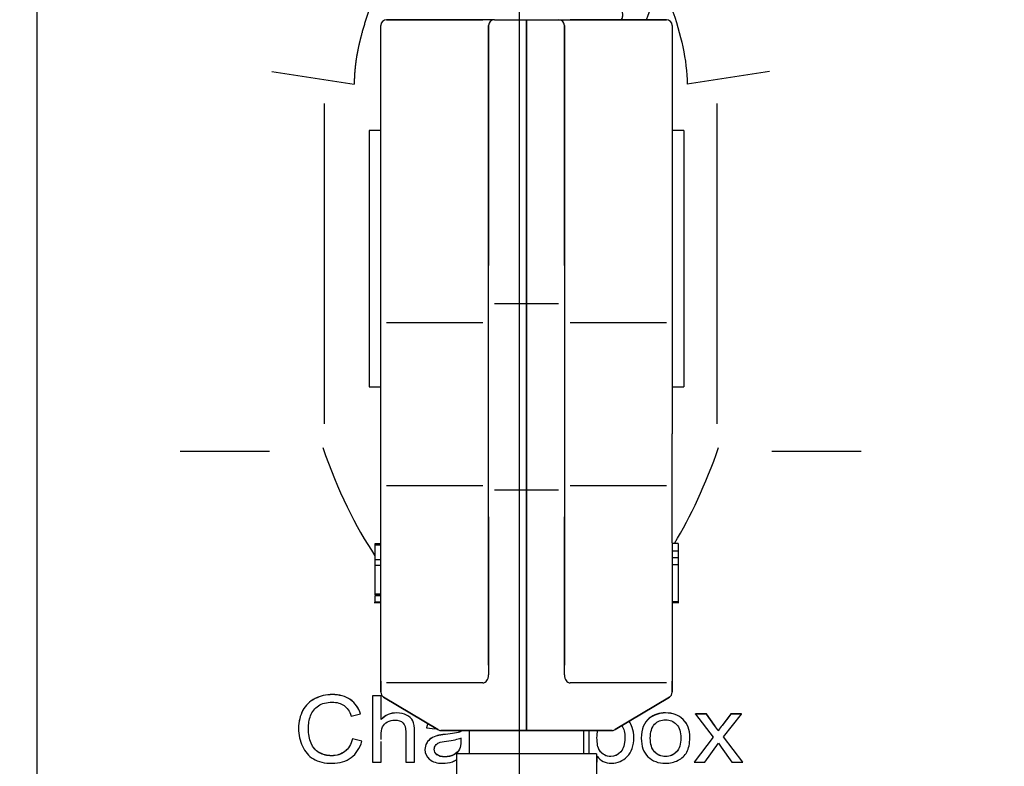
# Model space of a CAD drawing. Header units: millimetres. Extents: x -4265 to -1871, y -660 to 1033.
# Tile 34 of 42: x -2964 to -2795, y 233 to 361. Entities that reach past the tile are written whole.
import ezdxf

# ---------------------------------------------------------------- set-up
doc = ezdxf.new("R2010")
doc.units = ezdxf.units.MM
doc.dimstyles.get("Standard").update_dxf_attribs({"dimtxt": 20, "dimasz": 9, "dimexe": 9, "dimexo": 9, "dimgap": 9, "dimtad": 0, "dimtih": 1, "dimtoh": 1, "dimdsep": 46, "dimtxsty": 'Standard', "dimcen": 0.09, "dimadec": 0, "dimazin": 0, "dimtfac": 1, "dimtofl": 0, "dimtmove": 0, "dimatfit": 3, "dimfxl": 0, "dimtolj": 1, "dimtzin": 0, "dimarcsym": 0})

# ---------------------------------------------------------------- blocks, each defined once
blk = doc.blocks.new('*D22')
at = {"color": 0, "lineweight": -2}
for p, q in [((-3092.36, 436.98), (-3092.36, 59.74)), ((-2628.86, 436.98), (-2628.86, 59.74)), ((-3083.36, 68.74), (-2896.28, 68.74)), ((-2637.86, 68.74), (-2824.94, 68.74))]:
    blk.add_line(p, q, dxfattribs=at)
at = {"color": 0, "lineweight": 18}
for points in [[(-3083.36, 70.24), (-3083.36, 67.24), (-3092.36, 68.74)], [(-2637.86, 70.24), (-2637.86, 67.24), (-2628.86, 68.74)]]:
    blk.add_solid(points, dxfattribs=at)
at = {"layer": 'Defpoints', "color": 0, "lineweight": 18}
for p in [(-3092.36, 445.98), (-2628.86, 445.98), (-2628.86, 68.74)]:
    blk.add_point(p, dxfattribs=at)
at = {"color": 0, "lineweight": 18, "insert": (-2860.61, 68.74), "char_height": 20, "attachment_point": 5}
blk.add_mtext('\\A1;467', dxfattribs=at)
blk = doc.blocks.new('*D23')
at = {"color": 0, "lineweight": -2}
for p, q in [((-2877.91, 581.28), (-2877.91, 120.67)), ((-3092.36, 436.98), (-3092.36, 120.67)), ((-3083.36, 129.67), (-3017.47, 129.67)), ((-2886.91, 129.67), (-2952.8, 129.67))]:
    blk.add_line(p, q, dxfattribs=at)
at = {"color": 0, "lineweight": 18}
for points in [[(-3083.36, 131.17), (-3083.36, 128.17), (-3092.36, 129.67)], [(-2886.91, 131.17), (-2886.91, 128.17), (-2877.91, 129.67)]]:
    blk.add_solid(points, dxfattribs=at)
at = {"layer": 'Defpoints', "color": 0, "lineweight": 18}
for p in [(-2877.91, 590.28), (-3092.36, 445.98), (-2877.91, 129.67)]:
    blk.add_point(p, dxfattribs=at)
at = {"color": 0, "lineweight": 18, "insert": (-2985.13, 129.67), "char_height": 20, "attachment_point": 5}
blk.add_mtext('\\A1;218', dxfattribs=at)

msp = doc.modelspace()

# ---------------------------------------------------------------- linework, layer by layer
for p, q in [((-2960.66, 291.924), (-2960.66, 379.938)), ((-2960.66, 291.924), (-2960.66, 379.938)), ((-2901.66, 316.272), (-2901.66, 360.277)), ((-2901.66, 316.272), (-2901.66, 360.277)), ((-2884.16, 361.277), (-2900.66, 361.277)), ((-2900.66, 361.277), (-2884.16, 361.277)), ((-2882.16, 361.277), (-2884.16, 361.277)), ((-2883.16, 360.277), (-2883.16, 319.086)), ((-2883.16, 319.086), (-2883.16, 360.277)), ((-2882.16, 361.277), (-2876.66, 361.277)), ((-2882.16, 361.277), (-2876.66, 361.277)), ((-2876.66, 361.277), (-2871.16, 361.277)), ((-2876.66, 360.277), (-2876.66, 361.277)), ((-2876.66, 361.277), (-2871.16, 361.277)), ((-2876.66, 361.277), (-2876.66, 360.277)), ((-2876.66, 319.086), (-2876.66, 360.277)), ((-2876.66, 360.277), (-2876.66, 319.086)), ((-2871.16, 361.277), (-2869.16, 361.277)), ((-2870.16, 319.086), (-2870.16, 360.277)), ((-2870.16, 360.277), (-2870.16, 319.086)), ((-2852.66, 361.277), (-2869.16, 361.277)), ((-2869.16, 361.277), (-2852.66, 361.277)), ((-2851.66, 360.277), (-2851.66, 316.272)), ((-2920.375, 352.39), (-2906.23, 350.23)), ((-2834.945, 352.39), (-2849.09, 350.23)), ((-2911.41, 346.886), (-2911.41, 291.924)), ((-2843.91, 291.924), (-2843.91, 346.886)), ((-2903.66, 342.277), (-2903.66, 298.277)), ((-2901.66, 342.277), (-2903.66, 342.277)), ((-2849.66, 342.277), (-2851.66, 342.277)), ((-2849.66, 342.277), (-2849.66, 298.277)), ((-2883.16, 308.7), (-2883.16, 319.086)), ((-2876.66, 308.341), (-2876.66, 319.086)), ((-2876.66, 319.086), (-2876.66, 308.341)), ((-2870.16, 319.086), (-2870.16, 308.7)), ((-2901.66, 303.817), (-2901.66, 316.272)), ((-2851.66, 316.272), (-2851.66, 303.817)), ((-2876.66, 312.529), (-2882.16, 312.529)), ((-2871.16, 312.529), (-2876.66, 312.529)), ((-2900.66, 309.277), (-2884.16, 309.277)), ((-2869.16, 309.277), (-2852.66, 309.277)), ((-2883.16, 284.949), (-2883.16, 308.7)), ((-2876.66, 285.357), (-2876.66, 308.341)), ((-2876.66, 308.341), (-2876.66, 285.357)), ((-2870.16, 308.7), (-2870.16, 284.949)), ((-2901.66, 290.167), (-2901.66, 303.817)), ((-2901.66, 290.164), (-2901.66, 303.814)), ((-2851.66, 303.817), (-2851.66, 290.167)), ((-2851.66, 303.814), (-2851.66, 290.164)), ((-2903.66, 298.277), (-2901.66, 298.277)), ((-2851.66, 298.277), (-2849.66, 298.277)), ((-2960.66, 219.697), (-2960.66, 291.924)), ((-2901.66, 271.484), (-2901.66, 290.167)), ((-2851.66, 271.484), (-2851.66, 290.167)), ((-2936.115, 287.197), (-2920.786, 287.197)), ((-2834.535, 287.197), (-2819.206, 287.197)), ((-2883.16, 275.942), (-2883.16, 284.949)), ((-2876.66, 275.349), (-2876.66, 285.357)), ((-2876.66, 285.357), (-2876.66, 275.349)), ((-2870.16, 284.949), (-2870.16, 275.942)), ((-2884.16, 281.277), (-2900.66, 281.277)), ((-2876.66, 280.516), (-2882.16, 280.516)), ((-2871.16, 280.516), (-2876.66, 280.516)), ((-2852.66, 281.277), (-2869.16, 281.277)), ((-2883.16, 250.473), (-2883.16, 275.942)), ((-2883.16, 275.938), (-2883.16, 248.793)), ((-2870.16, 275.942), (-2870.16, 250.473)), ((-2870.16, 248.793), (-2870.16, 275.938)), ((-2876.66, 239.684), (-2876.66, 275.349)), ((-2876.66, 275.349), (-2876.66, 239.684)), ((-2902.66, 271.384), (-2901.66, 271.384)), ((-2902.66, 271.118), (-2901.66, 271.118)), ((-2901.66, 247.756), (-2901.66, 271.484)), ((-2901.66, 247.756), (-2901.66, 271.484)), ((-2851.66, 271.484), (-2851.66, 247.756)), ((-2851.66, 271.484), (-2851.66, 247.756)), ((-2850.66, 271.384), (-2851.66, 271.384)), ((-2850.66, 270.046), (-2851.66, 270.046)), ((-2850.66, 268.874), (-2851.66, 268.874)), ((-2902.66, 268.588), (-2901.66, 268.588)), ((-2902.66, 267.631), (-2901.66, 267.631)), ((-2850.66, 267.687), (-2851.66, 267.687)), ((-2902.66, 262.722), (-2901.66, 262.722)), ((-2902.66, 262.482), (-2901.66, 262.482)), ((-2902.66, 262.441), (-2901.66, 262.441)), ((-2902.785, 261.248), (-2901.66, 261.248)), ((-2902.66, 261.356), (-2901.66, 261.356)), ((-2850.66, 261.343), (-2851.66, 261.343)), ((-2851.66, 261.248), (-2850.535, 261.248)), ((-2901.66, 245.843), (-2901.66, 247.756)), ((-2901.66, 247.753), (-2901.66, 245.843)), ((-2884.16, 247.428), (-2900.66, 247.428)), ((-2852.66, 247.428), (-2869.16, 247.428)), ((-2851.66, 247.756), (-2851.66, 245.843)), ((-2851.66, 245.843), (-2851.66, 247.753)), ((-2903.113, 245.221), (-2903.113, 245.236)), ((-2901.606, 245.236), (-2903.113, 245.236)), ((-2903.113, 245.221), (-2903.113, 233.826)), ((-2901.606, 245.221), (-2903.113, 245.221)), ((-2901.606, 245.221), (-2901.606, 245.236)), ((-2901.606, 241.131), (-2901.606, 245.221)), ((-2912.956, 244.728), (-2912.956, 244.744)), ((-2906.881, 244.544), (-2906.881, 244.56)), ((-2891.898, 239.419), (-2901.175, 244.986)), ((-2901.173, 244.984), (-2891.896, 239.418)), ((-2861.424, 239.419), (-2852.147, 244.985)), ((-2852.146, 244.986), (-2861.423, 239.419)), ((-2915.04, 242.714), (-2915.04, 242.729)), ((-2906.73, 241.746), (-2905.132, 242.096)), ((-2905.132, 242.096), (-2905.132, 242.111)), ((-2897.226, 241.906), (-2897.226, 241.922)), ((-2847.63, 242.081), (-2847.63, 242.097)), ((-2845.746, 242.097), (-2847.63, 242.097)), ((-2845.746, 242.081), (-2847.63, 242.081)), ((-2847.63, 242.081), (-2844.622, 238.117)), ((-2845.746, 242.081), (-2845.746, 242.097)), ((-2844.38, 240.161), (-2845.746, 242.097)), ((-2844.38, 240.145), (-2845.746, 242.081)), ((-2841.583, 242.097), (-2843.084, 240.144)), ((-2841.583, 242.081), (-2843.084, 240.128)), ((-2842.858, 238.195), (-2839.784, 242.081)), ((-2841.583, 242.081), (-2841.583, 242.097)), ((-2839.784, 242.097), (-2841.583, 242.097)), ((-2839.784, 242.081), (-2841.583, 242.081)), ((-2839.784, 242.081), (-2839.784, 242.097)), ((-2896.184, 240.906), (-2896.184, 240.922)), ((-2844.38, 240.145), (-2844.38, 240.161)), ((-2843.084, 240.128), (-2843.084, 240.144)), ((-2915.772, 239.625), (-2915.772, 239.609)), ((-2893.829, 239.726), (-2893.829, 239.742)), ((-2893.829, 239.726), (-2892.357, 239.539)), ((-2891.93, 238.373), (-2891.93, 238.389)), ((-2891.383, 239.277), (-2876.66, 239.277)), ((-2876.66, 239.277), (-2891.383, 239.277)), ((-2890.589, 238.583), (-2890.589, 238.599)), ((-2886.51, 239.277), (-2886.51, 235.277)), ((-2876.66, 239.277), (-2876.66, 239.684)), ((-2876.66, 239.684), (-2876.66, 239.277)), ((-2876.66, 239.277), (-2861.937, 239.277)), ((-2861.937, 239.277), (-2876.66, 239.277)), ((-2866.81, 235.277), (-2866.81, 239.277)), ((-2865.946, 239.277), (-2865.946, 235.277)), ((-2858.502, 239.755), (-2858.502, 239.771)), ((-2843.762, 239.218), (-2843.762, 239.234)), ((-2906.548, 237.822), (-2906.548, 237.838)), ((-2904.921, 237.456), (-2906.548, 237.838)), ((-2904.921, 237.44), (-2906.548, 237.822)), ((-2904.921, 237.44), (-2904.921, 237.456)), ((-2893.792, 237.108), (-2893.792, 237.124)), ((-2893.013, 237.912), (-2893.013, 237.928)), ((-2858.235, 238.079), (-2858.235, 238.095)), ((-2856.964, 237.969), (-2856.964, 237.953)), ((-2848.631, 238.07), (-2848.631, 238.086)), ((-2844.628, 238.124), (-2847.872, 233.841)), ((-2844.622, 238.117), (-2847.872, 233.826)), ((-2846.047, 233.826), (-2843.712, 237.082)), ((-2843.712, 237.082), (-2843.225, 236.391)), ((-2839.549, 233.826), (-2842.858, 238.195)), ((-2839.549, 233.841), (-2842.851, 238.203)), ((-2912.221, 235.458), (-2912.221, 235.474)), ((-2894.09, 236.019), (-2894.09, 236.003)), ((-2892.024, 235.108), (-2892.024, 235.124)), ((-2888.66, 235.277), (-2888.66, 224.093)), ((-2864.66, 235.277), (-2888.66, 235.277)), ((-2888.143, 236.056), (-2888.143, 236.072)), ((-2864.66, 235.277), (-2864.66, 224.093)), ((-2854.669, 235.578), (-2854.669, 235.593)), ((-2850.926, 235.583), (-2850.926, 235.599)), ((-2843.225, 236.391), (-2841.401, 233.826)), ((-2903.113, 233.826), (-2901.606, 233.826)), ((-2897.377, 233.826), (-2895.87, 233.826)), ((-2895.87, 233.826), (-2895.87, 233.841)), ((-2864.66, 233.826), (-2864.546, 233.826)), ((-2864.546, 233.826), (-2864.546, 234.86)), ((-2847.872, 233.826), (-2847.872, 233.841)), ((-2847.872, 233.826), (-2846.047, 233.826)), ((-2841.401, 233.826), (-2839.549, 233.826)), ((-2839.549, 233.826), (-2839.549, 233.841))]:
    msp.add_line(p, q)
for centre, start, end in [((-2900.66, 360.277), 90, 180), ((-2882.16, 360.277), 90, 180), ((-2871.16, 360.277), 0, 90), ((-2852.66, 360.277), 0, 90), ((-2900.66, 245.843), 180, 239.03624), ((-2852.66, 245.843), 300.96376, 0), ((-2891.383, 240.277), 239.03624, 270), ((-2861.937, 240.277), 270, 300.96376)]:
    msp.add_arc(centre, 1, start, end)
for centre, major_axis, ratio, start_param, end_param in [((-2883.968, 348.561), (0, 92.045), 0.4, 2.2911956, 2.6090714), ((-2871.353, 348.561), (0, 92.045), 0.4, 3.7179227, 3.9919897), ((-2884.16, 248.786), (0, 1.358), 0.7361249, 3.1415927, 4.7176939), ((-2869.16, 248.786), (0, 1.358), 0.7361249, 1.5654914, 3.1415927)]:
    msp.add_ellipse(centre, major_axis=major_axis, ratio=ratio, start_param=start_param, end_param=end_param)
for points, knots in [([(-2896.24, 383.719), (-2896.256, 383.675), (-2896.287, 383.588), (-2896.333, 383.457), (-2896.379, 383.328), (-2896.425, 383.199), (-2896.47, 383.072), (-2896.515, 382.945), (-2896.56, 382.819), (-2896.605, 382.695), (-2896.649, 382.571), (-2896.693, 382.448), (-2896.737, 382.326), (-2896.78, 382.205), (-2896.823, 382.085), (-2896.866, 381.967), (-2896.908, 381.849), (-2896.95, 381.731), (-2896.992, 381.615), (-2897.034, 381.5), (-2897.075, 381.386), (-2897.116, 381.273), (-2897.156, 381.16), (-2897.196, 381.049), (-2897.236, 380.939), (-2897.275, 380.829), (-2897.315, 380.721), (-2897.353, 380.613), (-2897.392, 380.506), (-2897.43, 380.401), (-2897.467, 380.296), (-2897.505, 380.192), (-2897.542, 380.089), (-2897.578, 379.987), (-2897.615, 379.886), (-2897.651, 379.786), (-2897.686, 379.687), (-2897.721, 379.588), (-2897.756, 379.491), (-2897.791, 379.394), (-2897.825, 379.299), (-2897.859, 379.204), (-2897.892, 379.111), (-2897.925, 379.018), (-2897.958, 378.926), (-2897.99, 378.836), (-2898.022, 378.746), (-2898.054, 378.657), (-2898.085, 378.569), (-2898.116, 378.481), (-2898.147, 378.395), (-2898.177, 378.31), (-2898.207, 378.226), (-2898.236, 378.142), (-2898.265, 378.06), (-2898.294, 377.978), (-2898.322, 377.897), (-2898.351, 377.818), (-2898.378, 377.739), (-2898.406, 377.661), (-2898.433, 377.584), (-2898.459, 377.508), (-2898.486, 377.433), (-2898.512, 377.359), (-2898.537, 377.285), (-2898.563, 377.213), (-2898.588, 377.141), (-2898.612, 377.071), (-2898.637, 377.001), (-2898.661, 376.933), (-2898.684, 376.865), (-2898.708, 376.798), (-2898.73, 376.732), (-2898.753, 376.667), (-2898.775, 376.603), (-2898.797, 376.54), (-2898.819, 376.478), (-2898.84, 376.416), (-2898.861, 376.356), (-2898.882, 376.297), (-2898.902, 376.238), (-2898.922, 376.181), (-2898.942, 376.124), (-2898.961, 376.069), (-2898.981, 376.014), (-2898.999, 375.96), (-2899.018, 375.907), (-2899.036, 375.855), (-2899.054, 375.804), (-2899.071, 375.754), (-2899.089, 375.705), (-2899.106, 375.657), (-2899.122, 375.61), (-2899.139, 375.564), (-2899.155, 375.519), (-2899.17, 375.474), (-2899.186, 375.431), (-2899.221, 375.332), (-2899.276, 375.179), (-2899.351, 374.971), (-2899.426, 374.765), (-2899.5, 374.559), (-2899.574, 374.356), (-2899.648, 374.153), (-2899.721, 373.952), (-2899.793, 373.753), (-2899.866, 373.555), (-2899.937, 373.358), (-2900.009, 373.162), (-2900.08, 372.968), (-2900.15, 372.775), (-2900.22, 372.584), (-2900.289, 372.394), (-2900.358, 372.205), (-2900.426, 372.018), (-2900.494, 371.832), (-2900.562, 371.647), (-2900.628, 371.464), (-2900.695, 371.282), (-2900.76, 371.101), (-2900.826, 370.921), (-2900.89, 370.743), (-2900.955, 370.566), (-2901.019, 370.391), (-2901.082, 370.217), (-2901.145, 370.044), (-2901.207, 369.873), (-2901.269, 369.703), (-2901.33, 369.535), (-2901.39, 369.367), (-2901.451, 369.201), (-2901.51, 369.037), (-2901.569, 368.873), (-2901.628, 368.711), (-2901.686, 368.551), (-2901.744, 368.392), (-2901.801, 368.234), (-2901.857, 368.077), (-2901.913, 367.922), (-2901.969, 367.768), (-2902.024, 367.615), (-2902.079, 367.464), (-2902.134, 367.314), (-2902.253, 366.985), (-2902.438, 366.477), (-2902.689, 365.792), (-2902.938, 365.107), (-2903.185, 364.422), (-2903.427, 363.736), (-2903.665, 363.049), (-2903.896, 362.36), (-2904.12, 361.669), (-2904.335, 360.977), (-2904.542, 360.284), (-2904.741, 359.59), (-2904.882, 359.082), (-2904.968, 358.76), (-2905.005, 358.625), (-2905.04, 358.49), (-2905.076, 358.354), (-2905.111, 358.217), (-2905.147, 358.08), (-2905.181, 357.942), (-2905.216, 357.804), (-2905.25, 357.665), (-2905.284, 357.526), (-2905.318, 357.386), (-2905.351, 357.246), (-2905.384, 357.105), (-2905.416, 356.963), (-2905.448, 356.821), (-2905.48, 356.679), (-2905.511, 356.536), (-2905.542, 356.392), (-2905.572, 356.248), (-2905.602, 356.103), (-2905.631, 355.958), (-2905.66, 355.812), (-2905.688, 355.665), (-2905.715, 355.518), (-2905.742, 355.371), (-2905.769, 355.223), (-2905.794, 355.074), (-2905.82, 354.925), (-2905.844, 354.776), (-2905.868, 354.626), (-2905.891, 354.475), (-2905.914, 354.324), (-2905.936, 354.172), (-2905.957, 354.02), (-2905.977, 353.868), (-2905.997, 353.715), (-2906.016, 353.561), (-2906.034, 353.407), (-2906.052, 353.252), (-2906.068, 353.097), (-2906.084, 352.942), (-2906.099, 352.786), (-2906.114, 352.629), (-2906.127, 352.472), (-2906.14, 352.315), (-2906.152, 352.157), (-2906.163, 351.999), (-2906.174, 351.84), (-2906.183, 351.681), (-2906.192, 351.521), (-2906.2, 351.361), (-2906.207, 351.201), (-2906.213, 351.04), (-2906.218, 350.879), (-2906.222, 350.717), (-2906.226, 350.555), (-2906.229, 350.393), (-2906.23, 350.284), (-2906.23, 350.23)], [0, 0, 0, 0, 0.0039352, 0.0078421, 0.0117207, 0.0155711, 0.0193932, 0.0231871, 0.0269527, 0.03069, 0.0343992, 0.03808, 0.0417327, 0.0453571, 0.0489533, 0.0525214, 0.0560612, 0.0595729, 0.0630563, 0.0665117, 0.0699388, 0.0733379, 0.0767088, 0.0800516, 0.0833663, 0.0866529, 0.0899115, 0.0931419, 0.0963444, 0.0995188, 0.1026652, 0.1057836, 0.108874, 0.1119364, 0.1149708, 0.1179773, 0.1209559, 0.1239065, 0.1268292, 0.129724, 0.1325909, 0.1354299, 0.138241, 0.1410243, 0.1437797, 0.1465073, 0.1492071, 0.151879, 0.1545231, 0.1571394, 0.1597278, 0.1622885, 0.1648214, 0.1673265, 0.1698038, 0.1722534, 0.1746752, 0.1770692, 0.1794354, 0.1817739, 0.1840846, 0.1863676, 0.1886231, 0.1908511, 0.1930515, 0.1952244, 0.1973696, 0.1994872, 0.2015771, 0.2036393, 0.2056739, 0.2076807, 0.2096598, 0.2116111, 0.2135346, 0.2154303, 0.2172982, 0.2191383, 0.2209505, 0.2227348, 0.2244913, 0.2262198, 0.2279204, 0.2295931, 0.2312378, 0.2328546, 0.2344433, 0.2360041, 0.2375369, 0.2390417, 0.2405184, 0.2419671, 0.2433878, 0.2447804, 0.2461449, 0.2474813, 0.2487897, 0.2500699, 0.2563931, 0.2626772, 0.2689219, 0.2751274, 0.2812934, 0.2874201, 0.2935074, 0.2995553, 0.3055638, 0.3115328, 0.3174625, 0.3233528, 0.3292038, 0.3350156, 0.3407882, 0.3465216, 0.3522159, 0.3578713, 0.3634877, 0.3690654, 0.3746042, 0.3801045, 0.3855659, 0.3909872, 0.3963683, 0.4017091, 0.4070097, 0.4122701, 0.4174903, 0.4226702, 0.42781, 0.4329096, 0.4379691, 0.4429884, 0.4479677, 0.4529069, 0.4578062, 0.4626654, 0.4674848, 0.4722642, 0.4770038, 0.4817037, 0.4863637, 0.4909842, 0.4955649, 0.5001061, 0.5211133, 0.5420696, 0.5629854, 0.5838704, 0.6047338, 0.6255852, 0.6464283, 0.6672454, 0.6880193, 0.708736, 0.7293839, 0.7499533, 0.7539321, 0.7579232, 0.7619266, 0.7659422, 0.76997, 0.7740099, 0.7780622, 0.7821272, 0.7862046, 0.7902944, 0.7943966, 0.798511, 0.8026377, 0.8067764, 0.8109271, 0.8150899, 0.8192645, 0.8234509, 0.8276491, 0.831859, 0.8360806, 0.8403137, 0.8445583, 0.8488144, 0.8530819, 0.8573607, 0.8616508, 0.8659521, 0.8702647, 0.8745884, 0.8789232, 0.883269, 0.8876258, 0.8919936, 0.8963723, 0.9007619, 0.9051623, 0.9095735, 0.9139954, 0.9184281, 0.9228714, 0.9273254, 0.9317899, 0.936265, 0.9407506, 0.9452467, 0.9497532, 0.95427, 0.9587973, 0.9633348, 0.9678826, 0.9724405, 0.9770087, 0.9815869, 0.9861752, 0.9907736, 0.9953818, 1, 1, 1, 1]), ([(-2859.08, 383.719), (-2857.693, 379.796), (-2856.28, 375.817), (-2853.787, 368.944), (-2852.717, 366.079), (-2850.966, 360.997), (-2850.296, 358.782), (-2849.358, 354.396), (-2849.107, 352.281), (-2849.09, 350.23)], [0, 0, 0, 0, 0.25, 0.25, 0.5, 0.5, 0.75, 0.75, 1, 1, 1, 1]), ([(-2860.384, 361.258), (-2860.367, 361.281), (-2860.302, 361.377), (-2860.198, 361.621), (-2860.12, 362.031), (-2860.171, 362.458), (-2860.359, 362.89), (-2860.618, 363.2), (-2860.923, 363.407), (-2861.103, 363.49), (-2861.397, 363.593), (-2861.841, 363.67), (-2862.641, 363.756), (-2863.696, 363.833), (-2865.288, 363.924), (-2867.447, 364.021), (-2870.192, 364.126), (-2872.276, 364.197), (-2873.387, 364.235), (-2873.504, 364.239)], [0, 0, 0, 0, 0.0054324, 0.0212519, 0.0379108, 0.0638396, 0.081121, 0.1078635, 0.1286812, 0.1487382, 0.1792235, 0.2737107, 0.3614866, 0.4631974, 0.5632479, 0.708638, 0.8488341, 0.9841151, 1, 1, 1, 1]), ([(-2902.66, 262.722), (-2902.66, 262.822), (-2902.66, 263.047), (-2902.66, 264.809), (-2902.66, 266.22), (-2902.66, 267.631)], [0, 0, 0, 0, 0.1989351, 0.1989351, 1, 1, 1, 1]), ([(-2906.881, 244.56), (-2907.719, 245.14), (-2908.752, 245.432), (-2911.062, 245.432), (-2912.055, 245.201), (-2912.956, 244.744)], [0, 0, 0, 0, 0.53125, 0.53125, 1, 1, 1, 1]), ([(-2906.881, 244.544), (-2907.719, 245.124), (-2908.752, 245.416), (-2911.062, 245.416), (-2912.055, 245.186), (-2912.956, 244.728)], [0, 0, 0, 0, 0.53125, 0.53125, 1, 1, 1, 1]), ([(-2912.221, 235.458), (-2912.865, 235.814), (-2913.336, 236.356), (-2913.945, 237.802), (-2914.098, 238.647), (-2914.098, 240.367), (-2913.97, 241.096), (-2913.455, 242.512), (-2913.009, 243.075), (-2912.378, 243.495)], [0, 0, 0, 0, 0.2813559, 0.2813559, 0.5627119, 0.5627119, 0.7813559, 0.7813559, 1, 1, 1, 1]), ([(-2912.378, 243.495), (-2911.744, 243.915), (-2910.956, 244.124), (-2909.191, 244.124), (-2908.51, 243.935), (-2907.97, 243.556)], [0, 0, 0, 0, 0.5355872, 0.5355872, 1, 1, 1, 1]), ([(-2915.04, 242.729), (-2915.527, 241.846), (-2915.772, 240.811), (-2915.772, 239.624), (-2915.772, 239.624), (-2915.772, 239.623)], [0, 0, 0, 0, 0.9994639, 0.9994639, 1, 1, 1, 1]), ([(-2915.04, 242.714), (-2915.527, 241.83), (-2915.772, 240.795), (-2915.772, 238.519), (-2915.555, 237.501), (-2915.122, 236.554)], [0, 0, 0, 0, 0.5211268, 0.5211268, 1, 1, 1, 1]), ([(-2897.226, 241.922), (-2897.713, 242.161), (-2898.284, 242.283), (-2900.014, 242.283), (-2900.903, 241.905), (-2901.606, 241.147)], [0, 0, 0, 0, 0.3811252, 0.3811252, 1, 1, 1, 1]), ([(-2897.226, 241.906), (-2897.713, 242.145), (-2898.284, 242.268), (-2900.014, 242.268), (-2900.903, 241.889), (-2901.606, 241.131)], [0, 0, 0, 0, 0.3811252, 0.3811252, 1, 1, 1, 1]), ([(-2848.631, 238.087), (-2848.632, 239.398), (-2849.021, 240.424), (-2850.572, 241.91), (-2851.57, 242.283), (-2853.893, 242.283), (-2854.826, 241.977), (-2855.589, 241.365)], [0, 0, 0, 0, 0.3450371, 0.3450371, 0.6902202, 0.6902202, 1, 1, 1, 1]), ([(-2849.146, 235.563), (-2848.804, 236.172), (-2848.631, 237.006), (-2848.631, 239.382), (-2849.021, 240.408), (-2850.572, 241.894), (-2851.57, 242.268), (-2853.893, 242.268), (-2854.826, 241.961), (-2855.589, 241.349)], [0, 0, 0, 0, 0.218714, 0.218714, 0.4883614, 0.4883614, 0.7580088, 0.7580088, 1, 1, 1, 1]), ([(-2901.606, 237.721), (-2901.606, 237.928), (-2901.606, 238.134), (-2901.606, 238.988), (-2901.521, 239.498), (-2901.188, 240.233), (-2900.906, 240.524), (-2900.121, 240.956), (-2899.7, 241.061), (-2898.658, 241.061), (-2898.193, 240.903), (-2897.867, 240.583)], [0, 0, 0, 0, 0.068554, 0.068554, 0.2832704, 0.2832704, 0.4979869, 0.4979869, 0.7127033, 0.7127033, 1, 1, 1, 1]), ([(-2897.867, 240.583), (-2897.54, 240.265), (-2897.377, 239.755), (-2897.377, 237.314), (-2897.377, 235.57), (-2897.377, 233.826)], [0, 0, 0, 0, 0.2854299, 0.2854299, 1, 1, 1, 1]), ([(-2895.87, 233.841), (-2895.87, 235.586), (-2895.87, 237.33), (-2895.87, 239.881), (-2895.977, 240.497), (-2896.184, 240.922)], [0, 0, 0, 0, 0.6835491, 0.6835491, 1, 1, 1, 1]), ([(-2895.87, 233.826), (-2895.87, 235.57), (-2895.87, 237.314), (-2895.87, 239.866), (-2895.977, 240.481), (-2896.184, 240.906)], [0, 0, 0, 0, 0.6835491, 0.6835491, 1, 1, 1, 1]), ([(-2860.279, 240.105), (-2859.944, 239.596), (-2859.774, 238.881), (-2859.774, 236.91), (-2860.016, 236.117), (-2860.976, 235.056), (-2861.545, 234.79), (-2863.014, 234.79), (-2863.654, 235.149), (-2864.128, 235.869)], [0, 0, 0, 0, 0.2129319, 0.2129319, 0.4567141, 0.4567141, 0.7004962, 0.7004962, 1, 1, 1, 1]), ([(-2855.589, 241.349), (-2856.506, 240.615), (-2856.964, 239.481), (-2856.964, 236.56), (-2856.578, 235.49), (-2855.046, 234.009), (-2854.038, 233.639), (-2852.019, 233.639), (-2851.303, 233.808), (-2850.647, 234.143)], [0, 0, 0, 0, 0.2946889, 0.2946889, 0.5635081, 0.5635081, 0.8323274, 0.8323274, 1, 1, 1, 1]), ([(-2854.669, 235.578), (-2855.165, 236.105), (-2855.413, 236.895), (-2855.413, 239.009), (-2855.165, 239.801), (-2854.669, 240.323)], [0, 0, 0, 0, 0.5006897, 0.5006897, 1, 1, 1, 1]), ([(-2854.669, 240.323), (-2854.173, 240.848), (-2853.548, 241.107), (-2852.05, 241.107), (-2851.432, 240.845), (-2850.93, 240.32)], [0, 0, 0, 0, 0.5031447, 0.5031447, 1, 1, 1, 1]), ([(-2850.93, 240.32), (-2850.43, 239.793), (-2850.182, 239.02), (-2850.182, 236.916), (-2850.43, 236.111), (-2850.926, 235.583)], [0, 0, 0, 0, 0.4847645, 0.4847645, 1, 1, 1, 1]), ([(-2912.221, 235.474), (-2912.865, 235.83), (-2913.336, 236.372), (-2913.944, 237.816), (-2914.098, 238.658), (-2914.098, 239.623)], [0, 0, 0, 0, 0.500689, 0.500689, 1, 1, 1, 1]), ([(-2864.128, 235.869), (-2864.417, 236.309), (-2864.565, 237.026), (-2864.565, 238.49), (-2864.511, 238.913), (-2864.403, 239.283)], [0, 0, 0, 0, 0.674936, 0.674936, 1, 1, 1, 1]), ([(-2864.546, 234.86), (-2863.95, 234.044), (-2863.127, 233.639), (-2861.023, 233.639), (-2860.119, 234.024), (-2858.612, 235.569), (-2858.235, 236.662), (-2858.235, 238.673), (-2858.323, 239.233), (-2858.502, 239.755)], [0, 0, 0, 0, 0.291185, 0.291185, 0.5841137, 0.5841137, 0.8770423, 0.8770423, 1, 1, 1, 1]), ([(-2858.235, 238.094), (-2858.235, 238.094), (-2858.235, 238.094), (-2858.235, 238.689), (-2858.323, 239.249), (-2858.502, 239.771)], [0, 0, 0, 0, 0.0004711, 0.0004711, 1, 1, 1, 1]), ([(-2906.548, 237.838), (-2906.771, 236.879), (-2907.198, 236.156), (-2908.457, 235.18), (-2909.229, 234.938), (-2910.887, 234.938), (-2911.581, 235.115), (-2912.221, 235.474)], [0, 0, 0, 0, 0.3525016, 0.3525016, 0.7069089, 0.7069089, 1, 1, 1, 1]), ([(-2906.548, 237.822), (-2906.771, 236.863), (-2907.198, 236.14), (-2908.457, 235.164), (-2909.229, 234.922), (-2910.887, 234.922), (-2911.581, 235.099), (-2912.221, 235.458)], [0, 0, 0, 0, 0.3525016, 0.3525016, 0.7069089, 0.7069089, 1, 1, 1, 1]), ([(-2893.792, 237.124), (-2893.989, 236.792), (-2894.09, 236.421), (-2894.09, 236.014), (-2894.09, 236.008), (-2894.09, 236.003)], [0, 0, 0, 0, 0.9865798, 0.9865798, 1, 1, 1, 1]), ([(-2893.792, 237.108), (-2893.989, 236.776), (-2894.09, 236.405), (-2894.09, 235.312), (-2893.826, 234.747), (-2892.777, 233.861), (-2892.027, 233.639), (-2890.457, 233.639), (-2889.905, 233.729), (-2889.387, 233.91)], [0, 0, 0, 0, 0.1825327, 0.1825327, 0.4960128, 0.4960128, 0.8094928, 0.8094928, 1, 1, 1, 1]), ([(-2892.024, 235.108), (-2892.328, 235.356), (-2892.482, 235.668), (-2892.482, 236.283), (-2892.41, 236.505), (-2892.272, 236.706)], [0, 0, 0, 0, 0.6066351, 0.6066351, 1, 1, 1, 1]), ([(-2887.902, 237.984), (-2887.902, 237.813), (-2887.902, 237.642), (-2887.902, 236.856), (-2887.983, 236.389), (-2888.143, 236.072)], [0, 0, 0, 0, 0.2175525, 0.2175525, 1, 1, 1, 1]), ([(-2887.902, 237.968), (-2887.902, 237.797), (-2887.902, 237.626), (-2887.902, 236.84), (-2887.983, 236.373), (-2888.143, 236.056)], [0, 0, 0, 0, 0.2175525, 0.2175525, 1, 1, 1, 1]), ([(-2864.128, 235.885), (-2864.417, 236.325), (-2864.565, 237.042), (-2864.565, 238.031), (-2864.565, 238.031), (-2864.565, 238.032)], [0, 0, 0, 0, 0.9995681, 0.9995681, 1, 1, 1, 1]), ([(-2859.774, 237.978), (-2859.774, 236.925), (-2860.016, 236.133), (-2860.976, 235.072), (-2861.545, 234.806), (-2863.014, 234.806), (-2863.654, 235.165), (-2864.128, 235.885)], [0, 0, 0, 0, 0.3097045, 0.3097045, 0.6194525, 0.6194525, 1, 1, 1, 1]), ([(-2854.669, 235.593), (-2855.165, 236.121), (-2855.413, 236.911), (-2855.413, 237.97), (-2855.413, 237.971), (-2855.413, 237.972)], [0, 0, 0, 0, 0.9991003, 0.9991003, 1, 1, 1, 1]), ([(-2888.143, 236.072), (-2888.357, 235.663), (-2888.69, 235.34), (-2889.594, 234.868), (-2890.109, 234.751), (-2891.277, 234.751), (-2891.719, 234.873), (-2892.024, 235.124)], [0, 0, 0, 0, 0.3321364, 0.3321364, 0.6642729, 0.6642729, 1, 1, 1, 1]), ([(-2888.143, 236.056), (-2888.357, 235.647), (-2888.69, 235.324), (-2889.594, 234.852), (-2890.109, 234.735), (-2891.277, 234.735), (-2891.719, 234.857), (-2892.024, 235.108)], [0, 0, 0, 0, 0.3321364, 0.3321364, 0.6642729, 0.6642729, 1, 1, 1, 1]), ([(-2850.926, 235.599), (-2851.423, 235.069), (-2852.047, 234.806), (-2853.548, 234.806), (-2854.173, 235.069), (-2854.669, 235.593)], [0, 0, 0, 0, 0.4979079, 0.4979079, 1, 1, 1, 1]), ([(-2850.926, 235.583), (-2851.423, 235.053), (-2852.047, 234.79), (-2853.548, 234.79), (-2854.173, 235.053), (-2854.669, 235.578)], [0, 0, 0, 0, 0.4979079, 0.4979079, 1, 1, 1, 1]), ([(-2913.232, 234.382), (-2912.403, 233.881), (-2911.326, 233.63), (-2908.727, 233.63), (-2907.643, 233.957), (-2906.761, 234.607)], [0, 0, 0, 0, 0.5084541, 0.5084541, 1, 1, 1, 1])]:
    msp.add_open_spline(points, degree=3, knots=knots)
for points in [[(-2856.059, 361.225), (-2855.398, 363.546), (-2854.219, 365.043), (-2852.737, 366.075)], [(-2902.66, 271.118), (-2902.66, 271.207), (-2902.66, 271.295), (-2902.66, 271.384)], [(-2902.66, 268.588), (-2902.66, 269.431), (-2902.66, 270.275), (-2902.66, 271.118)], [(-2850.66, 271.384), (-2850.66, 270.952), (-2850.66, 270.507), (-2850.66, 270.046)], [(-2850.66, 270.381), (-2850.66, 270.322), (-2850.66, 270.264), (-2850.66, 270.205)], [(-2850.66, 270.046), (-2850.66, 269.588), (-2850.66, 269.197), (-2850.66, 268.874)], [(-2850.66, 268.874), (-2850.66, 268.479), (-2850.66, 268.083), (-2850.66, 267.687)], [(-2902.66, 267.631), (-2902.66, 267.95), (-2902.66, 268.269), (-2902.66, 268.588)], [(-2850.66, 267.687), (-2850.66, 265.573), (-2850.66, 263.458), (-2850.66, 261.343)], [(-2902.66, 262.554), (-2902.66, 262.601), (-2902.66, 262.657), (-2902.66, 262.722)], [(-2902.66, 261.356), (-2902.66, 261.717), (-2902.66, 262.079), (-2902.66, 262.441)], [(-2912.956, 244.744), (-2913.857, 244.283), (-2914.551, 243.613), (-2915.04, 242.729)], [(-2912.956, 244.728), (-2913.857, 244.267), (-2914.551, 243.597), (-2915.04, 242.714)], [(-2907.97, 243.556), (-2907.427, 243.18), (-2907.016, 242.574), (-2906.73, 241.746)], [(-2905.132, 242.111), (-2905.461, 243.164), (-2906.045, 243.98), (-2906.881, 244.56)], [(-2905.132, 242.096), (-2905.461, 243.148), (-2906.045, 243.964), (-2906.881, 244.544)], [(-2896.184, 240.922), (-2896.394, 241.348), (-2896.743, 241.68), (-2897.226, 241.922)], [(-2896.184, 240.906), (-2896.394, 241.332), (-2896.743, 241.664), (-2897.226, 241.906)], [(-2893.604, 240.443), (-2893.695, 240.231), (-2893.77, 239.997), (-2893.829, 239.742)], [(-2893.599, 240.44), (-2893.692, 240.224), (-2893.769, 239.986), (-2893.829, 239.726)], [(-2858.502, 239.755), (-2858.642, 240.166), (-2858.825, 240.528), (-2859.048, 240.844)], [(-2858.502, 239.771), (-2858.641, 240.177), (-2858.821, 240.536), (-2859.04, 240.849)], [(-2855.589, 241.365), (-2856.505, 240.631), (-2856.964, 239.498), (-2856.964, 237.971)], [(-2843.762, 239.234), (-2843.916, 239.485), (-2844.123, 239.794), (-2844.38, 240.161)], [(-2843.762, 239.218), (-2843.916, 239.469), (-2844.123, 239.778), (-2844.38, 240.145)], [(-2843.084, 240.144), (-2843.291, 239.881), (-2843.514, 239.578), (-2843.762, 239.234)], [(-2843.084, 240.128), (-2843.291, 239.866), (-2843.514, 239.562), (-2843.762, 239.218)], [(-2891.93, 238.389), (-2892.332, 238.284), (-2892.693, 238.132), (-2893.013, 237.928)], [(-2891.93, 238.373), (-2892.332, 238.268), (-2892.693, 238.117), (-2893.013, 237.912)], [(-2890.589, 238.599), (-2891.186, 238.532), (-2891.631, 238.462), (-2891.93, 238.389)], [(-2890.589, 238.583), (-2891.186, 238.516), (-2891.631, 238.446), (-2891.93, 238.373)], [(-2887.902, 239.08), (-2888.476, 238.893), (-2889.374, 238.733), (-2890.589, 238.599)], [(-2887.902, 239.064), (-2888.476, 238.877), (-2889.374, 238.717), (-2890.589, 238.583)], [(-2887.896, 239.277), (-2887.897, 239.223), (-2887.899, 239.157), (-2887.902, 239.08)], [(-2906.761, 234.607), (-2905.876, 235.257), (-2905.264, 236.201), (-2904.921, 237.44)], [(-2901.606, 233.826), (-2901.606, 235.018), (-2901.606, 236.211), (-2901.606, 237.403)], [(-2893.013, 237.928), (-2893.333, 237.727), (-2893.594, 237.459), (-2893.792, 237.124)], [(-2893.013, 237.912), (-2893.333, 237.711), (-2893.594, 237.443), (-2893.792, 237.108)], [(-2892.272, 236.706), (-2892.134, 236.904), (-2891.933, 237.055), (-2891.679, 237.16)], [(-2891.679, 237.16), (-2891.421, 237.262), (-2890.982, 237.356), (-2890.363, 237.44)], [(-2890.363, 237.44), (-2889.27, 237.586), (-2888.448, 237.761), (-2887.902, 237.968)], [(-2850.182, 238.013), (-2850.183, 236.93), (-2850.431, 236.126), (-2850.926, 235.599)], [(-2915.122, 236.554), (-2914.692, 235.604), (-2914.061, 234.881), (-2913.232, 234.382)], [(-2892.024, 235.124), (-2892.327, 235.371), (-2892.481, 235.68), (-2892.482, 236.051)], [(-2850.647, 234.143), (-2849.991, 234.481), (-2849.492, 234.954), (-2849.146, 235.563)], [(-2889.387, 233.91), (-2889.147, 233.994), (-2888.902, 234.107), (-2888.652, 234.248)]]:
    msp.add_open_spline(points, degree=3)

# ---------------------------------------------------------------- dimensions: what is measured, and where the dimension line sits
at = {"lineweight": 18}
for base, p2, text, picture, middle in [((-2877.91, 129.672), (-2877.91, 590.277), '218', '*D23', (-2985.135, 129.672)), ((-2628.86, 68.737), (-2628.86, 445.977), '467', '*D22', (-2860.61, 68.737))]:
    dim = msp.add_linear_dim(base=base, p1=(-3092.36, 445.977), p2=p2, text=text, dimstyle='Standard', dxfattribs=at)
    dim.commit()
    dim.dimension.update_dxf_attribs({"geometry": picture, "text_midpoint": middle})

doc.saveas('drawing.dxf')
